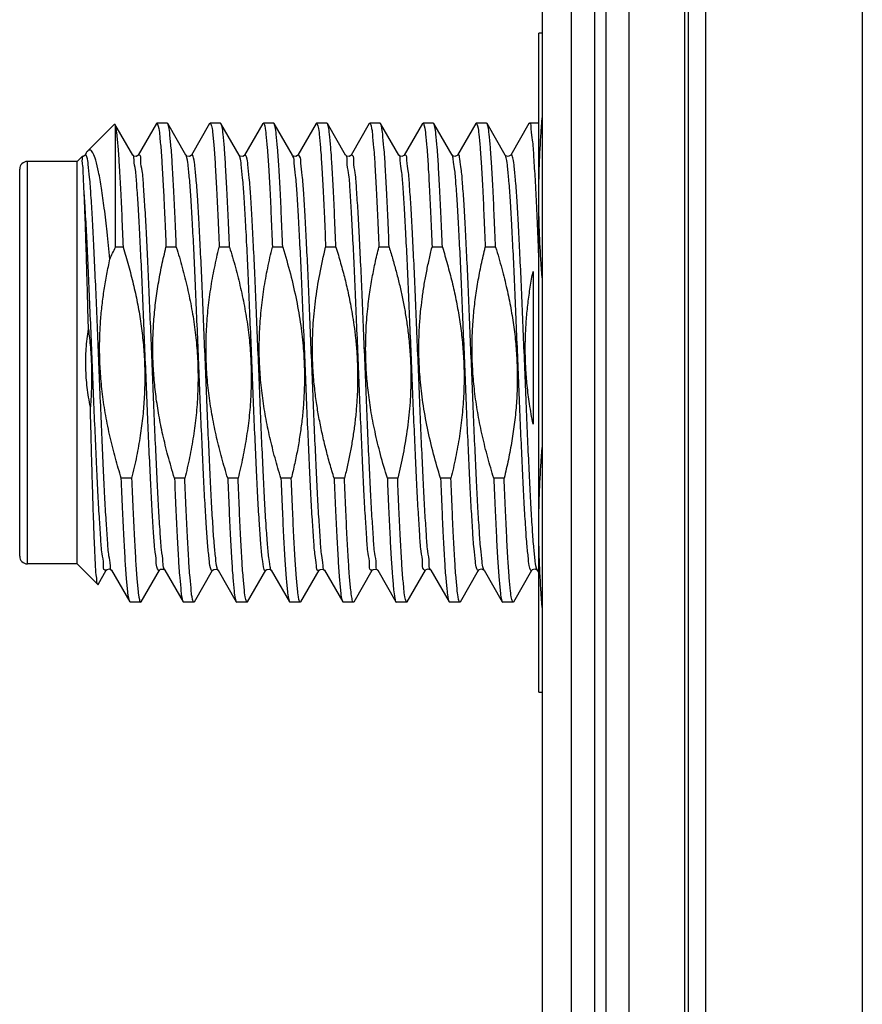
# Model space of a CAD drawing. Header units: inches. Extents: x 0.2 to 16.8, y 0.1 to 10.8.
# Tile 13 of 26: x 8.634 to 9.074, y 5.413 to 5.926. Entities that reach past the tile are written whole.
import ezdxf

# ---------------------------------------------------------------- set-up
doc = ezdxf.new("R2010")
doc.units = ezdxf.units.IN
doc.header["$LTSCALE"] = 0.935
doc.header["$MEASUREMENT"] = 0
doc.layers.get('0').update_dxf_attribs({"linetype": 'CONTINUOUS'})

msp = doc.modelspace()

# ---------------------------------------------------------------- linework, layer by layer
at = {"color": 7, "linetype": 'CONTINUOUS'}
for p, q in [((8.92215, 2.55065), (8.92215, 7.61565)), ((8.93415, 7.61565), (8.93415, 2.55065)), ((8.94015, 7.61565), (8.94015, 2.55065)), ((8.95215, 7.61565), (8.95215, 2.55065)), ((8.98135, 2.55065), (8.98135, 7.61565)), ((8.90715, 2.55665), (8.90715, 7.60165)), ((8.98315, 7.21565), (8.98315, 3.21565)), ((8.99211, 7.21565), (8.99211, 3.21565)), ((9.07402, 7.21565), (9.07402, 3.21565)), ((8.90515, 5.57534), (8.90515, 5.91934)), ((8.90715, 5.91934), (8.90515, 5.91934)), ((8.68369, 5.87187), (8.66967, 5.85785)), ((8.68386, 5.87181), (8.68415, 5.87062)), ((8.69319, 5.85568), (8.68386, 5.87181)), ((8.68415, 5.80763), (8.68415, 5.87062)), ((8.70554, 5.8721), (8.69603, 5.85568)), ((8.70554, 5.8721), (8.70581, 5.87234)), ((8.7112, 5.87234), (8.70581, 5.87234)), ((8.71147, 5.8721), (8.7112, 5.87234)), ((8.72097, 5.85568), (8.71147, 5.8721)), ((8.73331, 5.8721), (8.72381, 5.85568)), ((8.73331, 5.8721), (8.73358, 5.87234)), ((8.73897, 5.87234), (8.73358, 5.87234)), ((8.73924, 5.8721), (8.73897, 5.87234)), ((8.74875, 5.85568), (8.73924, 5.8721)), ((8.76109, 5.8721), (8.75159, 5.85568)), ((8.76109, 5.8721), (8.76136, 5.87234)), ((8.76675, 5.87234), (8.76136, 5.87234)), ((8.76702, 5.8721), (8.76675, 5.87234)), ((8.77652, 5.85568), (8.76702, 5.8721)), ((8.78887, 5.8721), (8.77937, 5.85568)), ((8.78887, 5.8721), (8.78914, 5.87234)), ((8.79453, 5.87234), (8.78914, 5.87234)), ((8.7948, 5.8721), (8.79453, 5.87234)), ((8.8043, 5.85568), (8.7948, 5.8721)), ((8.81664, 5.8721), (8.80714, 5.85568)), ((8.81664, 5.8721), (8.81692, 5.87234)), ((8.82231, 5.87234), (8.81692, 5.87234)), ((8.82258, 5.8721), (8.82231, 5.87234)), ((8.83208, 5.85568), (8.82258, 5.8721)), ((8.84442, 5.8721), (8.83492, 5.85568)), ((8.84442, 5.8721), (8.84469, 5.87234)), ((8.85008, 5.87234), (8.84469, 5.87234)), ((8.85035, 5.8721), (8.85008, 5.87234)), ((8.85985, 5.85568), (8.85035, 5.8721)), ((8.8722, 5.8721), (8.8627, 5.85568)), ((8.8722, 5.8721), (8.87247, 5.87234)), ((8.87786, 5.87234), (8.87247, 5.87234)), ((8.87813, 5.8721), (8.87786, 5.87234)), ((8.88763, 5.85568), (8.87813, 5.8721)), ((8.89998, 5.8721), (8.89047, 5.85568)), ((8.90025, 5.87234), (8.89998, 5.8721)), ((8.90515, 5.87234), (8.90025, 5.87234)), ((8.66677, 5.85495), (8.66415, 5.85234)), ((8.66894, 5.85686), (8.66826, 5.85568)), ((8.83228, 5.85544), (8.83208, 5.85569)), ((8.86005, 5.85544), (8.85985, 5.85569)), ((8.88783, 5.85544), (8.88763, 5.85569)), ((8.63415, 5.64634), (8.63415, 5.84834)), ((8.63815, 5.64234), (8.63815, 5.85234)), ((8.66415, 5.85234), (8.63815, 5.85234)), ((8.66415, 5.64234), (8.66415, 5.85234)), ((8.68814, 5.80763), (8.68415, 5.80763)), ((8.71592, 5.80763), (8.71053, 5.80763)), ((8.74369, 5.80763), (8.7383, 5.80763)), ((8.77147, 5.80763), (8.76608, 5.80763)), ((8.79925, 5.80763), (8.79386, 5.80763)), ((8.82702, 5.80763), (8.82163, 5.80763)), ((8.8548, 5.80763), (8.84941, 5.80763)), ((8.88258, 5.80763), (8.87719, 5.80763)), ((8.90215, 5.79499), (8.90215, 5.71528)), ((8.69259, 5.68705), (8.6872, 5.68705)), ((8.72037, 5.68705), (8.71498, 5.68705)), ((8.74814, 5.68705), (8.74275, 5.68705)), ((8.77592, 5.68705), (8.77053, 5.68705)), ((8.8037, 5.68705), (8.79831, 5.68705)), ((8.83147, 5.68705), (8.82608, 5.68705)), ((8.85925, 5.68705), (8.85386, 5.68705)), ((8.88703, 5.68705), (8.88164, 5.68705)), ((8.66415, 5.64234), (8.63815, 5.64234)), ((8.67488, 5.63161), (8.66415, 5.64234)), ((8.67507, 5.63168), (8.6793, 5.639)), ((8.68209, 5.63908), (8.68214, 5.639)), ((8.68215, 5.639), (8.69165, 5.62257)), ((8.69758, 5.62257), (8.70708, 5.639)), ((8.70989, 5.63905), (8.70992, 5.639)), ((8.70992, 5.639), (8.71943, 5.62257)), ((8.72536, 5.62257), (8.73486, 5.639)), ((8.73766, 5.63905), (8.7377, 5.639)), ((8.7377, 5.639), (8.7472, 5.62257)), ((8.75313, 5.62257), (8.76264, 5.639)), ((8.76544, 5.63905), (8.76548, 5.639)), ((8.76548, 5.639), (8.77498, 5.62257)), ((8.78091, 5.62257), (8.79041, 5.639)), ((8.79321, 5.63906), (8.79325, 5.639)), ((8.79325, 5.639), (8.80276, 5.62257)), ((8.80869, 5.62257), (8.81819, 5.639)), ((8.82099, 5.63905), (8.82103, 5.639)), ((8.82103, 5.639), (8.83053, 5.62257)), ((8.83646, 5.62257), (8.84597, 5.639)), ((8.84874, 5.63909), (8.84881, 5.639)), ((8.84881, 5.639), (8.85831, 5.62257)), ((8.86424, 5.62257), (8.87374, 5.639)), ((8.87652, 5.63909), (8.87658, 5.639)), ((8.87659, 5.639), (8.88609, 5.62257)), ((8.89202, 5.62257), (8.90152, 5.639)), ((8.90429, 5.63909), (8.90436, 5.639)), ((8.90436, 5.639), (8.90515, 5.63763)), ((8.67488, 5.63161), (8.67507, 5.63168)), ((8.69192, 5.62234), (8.69165, 5.62257)), ((8.69731, 5.62234), (8.69192, 5.62234)), ((8.69731, 5.62234), (8.69758, 5.62257)), ((8.71943, 5.62257), (8.7197, 5.62234)), ((8.72509, 5.62234), (8.7197, 5.62234)), ((8.72536, 5.62257), (8.72509, 5.62234)), ((8.7472, 5.62257), (8.74747, 5.62234)), ((8.75286, 5.62234), (8.74747, 5.62234)), ((8.75313, 5.62257), (8.75286, 5.62234)), ((8.77498, 5.62257), (8.77525, 5.62234)), ((8.78064, 5.62234), (8.77525, 5.62234)), ((8.78091, 5.62257), (8.78064, 5.62234)), ((8.80276, 5.62257), (8.80303, 5.62234)), ((8.80842, 5.62234), (8.80303, 5.62234)), ((8.80869, 5.62257), (8.80842, 5.62234)), ((8.83619, 5.62234), (8.8308, 5.62234)), ((8.83646, 5.62257), (8.83619, 5.62234)), ((8.85831, 5.62257), (8.85858, 5.62234)), ((8.86397, 5.62234), (8.85858, 5.62234)), ((8.86424, 5.62257), (8.86397, 5.62234)), ((8.88609, 5.62257), (8.88636, 5.62234)), ((8.89175, 5.62234), (8.88636, 5.62234)), ((8.89202, 5.62257), (8.89175, 5.62234)), ((8.90515, 5.57534), (8.90715, 5.57534))]:
    msp.add_line(p, q, dxfattribs=at)
for points in [[(8.66826, 5.85568), (8.66812, 5.8555), (8.66728, 5.85501), (8.66677, 5.85495)], [(8.69603, 5.85568), (8.69589, 5.85549), (8.69503, 5.855), (8.69376, 5.85517), (8.69323, 5.85562), (8.69319, 5.85568)], [(8.72381, 5.85568), (8.72366, 5.85549), (8.72276, 5.85499), (8.72149, 5.8552), (8.72101, 5.85562), (8.72097, 5.85568)], [(8.75159, 5.85568), (8.75145, 5.8555), (8.75061, 5.85501), (8.74933, 5.85516), (8.74879, 5.85562), (8.74875, 5.85568)], [(8.77936, 5.85568), (8.77923, 5.8555), (8.77839, 5.85501), (8.77711, 5.85516), (8.77657, 5.85562), (8.77653, 5.85568)], [(8.80714, 5.85568), (8.80701, 5.8555), (8.80617, 5.85501), (8.80489, 5.85516), (8.80434, 5.85562), (8.8043, 5.85568)], [(8.83358, 5.85495), (8.8324, 5.85533), (8.83228, 5.85544)], [(8.83492, 5.85568), (8.83467, 5.8554), (8.83358, 5.85495)], [(8.86136, 5.85495), (8.86018, 5.85533), (8.86005, 5.85544)], [(8.8627, 5.85568), (8.86245, 5.8554), (8.86136, 5.85495)], [(8.88913, 5.85495), (8.88796, 5.85533), (8.88783, 5.85544)], [(8.89047, 5.85568), (8.89023, 5.8554), (8.88913, 5.85495)], [(8.6793, 5.63899), (8.67934, 5.63905), (8.67982, 5.63948), (8.68105, 5.63969)], [(8.68105, 5.63969), (8.68197, 5.63921), (8.68209, 5.63908)], [(8.70708, 5.63899), (8.70712, 5.63906), (8.70767, 5.63952), (8.70896, 5.63966)], [(8.70896, 5.63966), (8.70979, 5.63917), (8.70989, 5.63905)], [(8.73485, 5.63899), (8.7349, 5.63906), (8.73544, 5.63951), (8.73673, 5.63967)], [(8.73673, 5.63967), (8.73756, 5.63917), (8.73766, 5.63905)], [(8.76263, 5.63899), (8.76268, 5.63906), (8.76322, 5.63951), (8.7645, 5.63967)], [(8.7645, 5.63967), (8.76534, 5.63917), (8.76544, 5.63905)], [(8.79041, 5.63899), (8.79045, 5.63905), (8.791, 5.63951), (8.79229, 5.63966)], [(8.79229, 5.63966), (8.79311, 5.63918), (8.79321, 5.63906)], [(8.81818, 5.63899), (8.81823, 5.63906), (8.81877, 5.63951), (8.82006, 5.63967)], [(8.82006, 5.63967), (8.82089, 5.63917), (8.82099, 5.63905)], [(8.84596, 5.63899), (8.84629, 5.63935), (8.84747, 5.63972)], [(8.84747, 5.63972), (8.84856, 5.63928), (8.84874, 5.63909)], [(8.87374, 5.63899), (8.87407, 5.63935), (8.87525, 5.63972)], [(8.87525, 5.63972), (8.87634, 5.63928), (8.87652, 5.63909)], [(8.90152, 5.63899), (8.90185, 5.63935), (8.90302, 5.63972)], [(8.90302, 5.63972), (8.90412, 5.63928), (8.90429, 5.63909)]]:
    msp.add_lwpolyline(points, dxfattribs=at)
for centre, start, end in [((8.63815, 5.84834), 90, 180), ((8.63815, 5.64634), 180, 270)]:
    msp.add_arc(centre, 0.004, start, end, dxfattribs=at)
for points, knots in [([(8.90515, 5.83334), (8.90515, 5.83905), (8.90536, 5.85046), (8.90613, 5.865), (8.90682, 5.87382), (8.90709, 5.87695)], [0, 0, 0, 0, 0.392457, 0.784218, 1, 1, 1, 1]), ([(8.68369, 5.87188), (8.68371, 5.8719), (8.68376, 5.87192), (8.68382, 5.87186), (8.68385, 5.8718)], [0, 0, 0, 0, 0.428167, 1, 1, 1, 1]), ([(8.68415, 5.87062), (8.68447, 5.86915), (8.68494, 5.86526), (8.68558, 5.85815), (8.68621, 5.84855), (8.68686, 5.83667), (8.68751, 5.82277), (8.68793, 5.81287), (8.68814, 5.80763)], [0, 0, 0, 0, 0.071716, 0.185546, 0.339101, 0.528985, 0.750946, 1, 1, 1, 1]), ([(8.70581, 5.87234), (8.70605, 5.87234), (8.70697, 5.86942), (8.70716, 5.86594), (8.708, 5.85839), (8.70856, 5.84894), (8.70918, 5.838), (8.70954, 5.83039), (8.70971, 5.82682)], [0, 0, 0, 0, 0.035584, 0.131614, 0.287025, 0.500524, 0.765279, 1, 1, 1, 1]), ([(8.71592, 5.80763), (8.7157, 5.81291), (8.71528, 5.8229), (8.71463, 5.83691), (8.71394, 5.84898), (8.71339, 5.85844), (8.71255, 5.86597), (8.71236, 5.86929), (8.71161, 5.87181), (8.71145, 5.87209)], [0, 0, 0, 0, 0.246241, 0.46491, 0.653825, 0.805541, 0.9156, 0.983499, 1, 1, 1, 1]), ([(8.73358, 5.87234), (8.73383, 5.87233), (8.73474, 5.86944), (8.73493, 5.86597), (8.73577, 5.85844), (8.73633, 5.84898), (8.73702, 5.83691), (8.73767, 5.8229), (8.73809, 5.81291), (8.7383, 5.80763)], [0, 0, 0, 0, 0.02493, 0.092247, 0.201363, 0.351779, 0.539074, 0.75587, 1, 1, 1, 1]), ([(8.74369, 5.80763), (8.74348, 5.81289), (8.74306, 5.82288), (8.74241, 5.83689), (8.74172, 5.84901), (8.74116, 5.85847), (8.74032, 5.86599), (8.74014, 5.8693), (8.73938, 5.87181), (8.73923, 5.87209)], [0, 0, 0, 0, 0.245115, 0.464901, 0.654354, 0.806116, 0.915948, 0.983584, 1, 1, 1, 1]), ([(8.76136, 5.87234), (8.76161, 5.87234), (8.76252, 5.86945), (8.76271, 5.86599), (8.76355, 5.85847), (8.76411, 5.84901), (8.7648, 5.83689), (8.76545, 5.82288), (8.76587, 5.81289), (8.76608, 5.80763)], [0, 0, 0, 0, 0.02486, 0.091915, 0.200805, 0.351264, 0.53909, 0.756989, 1, 1, 1, 1]), ([(8.77147, 5.80763), (8.77126, 5.81288), (8.77084, 5.82287), (8.77019, 5.8369), (8.7695, 5.84903), (8.76894, 5.85851), (8.76809, 5.86602), (8.76791, 5.86932), (8.76716, 5.87181), (8.767, 5.87209)], [0, 0, 0, 0, 0.244767, 0.465036, 0.654783, 0.806683, 0.916477, 0.983837, 1, 1, 1, 1]), ([(8.78914, 5.87234), (8.78938, 5.87233), (8.79029, 5.86947), (8.79048, 5.86602), (8.79132, 5.85851), (8.79188, 5.84903), (8.79258, 5.8369), (8.79322, 5.82287), (8.79365, 5.81288), (8.79386, 5.80763)], [0, 0, 0, 0, 0.024524, 0.091312, 0.200172, 0.350781, 0.538916, 0.757313, 1, 1, 1, 1]), ([(8.79925, 5.80763), (8.79903, 5.8129), (8.79861, 5.8229), (8.79796, 5.83695), (8.79727, 5.84908), (8.79671, 5.85855), (8.79587, 5.86605), (8.79569, 5.86935), (8.79493, 5.87181), (8.79478, 5.87209)], [0, 0, 0, 0, 0.24545, 0.465794, 0.655566, 0.807394, 0.917018, 0.984052, 1, 1, 1, 1]), ([(8.81692, 5.87234), (8.81716, 5.87233), (8.81807, 5.86949), (8.81825, 5.86605), (8.8191, 5.85855), (8.81966, 5.84908), (8.82035, 5.83695), (8.821, 5.8229), (8.82142, 5.8129), (8.82163, 5.80763)], [0, 0, 0, 0, 0.024263, 0.090731, 0.199429, 0.349974, 0.538142, 0.756624, 1, 1, 1, 1]), ([(8.82702, 5.80763), (8.82681, 5.81291), (8.82639, 5.82292), (8.82574, 5.83697), (8.82504, 5.84911), (8.82449, 5.85857), (8.82364, 5.86607), (8.82346, 5.86935), (8.82271, 5.87182), (8.82256, 5.87209)], [0, 0, 0, 0, 0.24583, 0.466168, 0.655929, 0.807709, 0.917247, 0.984107, 1, 1, 1, 1]), ([(8.84469, 5.87234), (8.84493, 5.87234), (8.84584, 5.8695), (8.84603, 5.86607), (8.84687, 5.85857), (8.84743, 5.84911), (8.84813, 5.83697), (8.84878, 5.82292), (8.8492, 5.81291), (8.84941, 5.80763)], [0, 0, 0, 0, 0.024239, 0.090531, 0.199141, 0.349634, 0.537785, 0.756255, 1, 1, 1, 1]), ([(8.8548, 5.80763), (8.85459, 5.81291), (8.85417, 5.82293), (8.85352, 5.83699), (8.85282, 5.84911), (8.85226, 5.85858), (8.85142, 5.86607), (8.85124, 5.86935), (8.85049, 5.87182), (8.85034, 5.8721)], [0, 0, 0, 0, 0.246098, 0.466356, 0.656067, 0.807802, 0.917292, 0.984037, 1, 1, 1, 1]), ([(8.87247, 5.87234), (8.87271, 5.87234), (8.87361, 5.8695), (8.87381, 5.86607), (8.87465, 5.85858), (8.87521, 5.84911), (8.8759, 5.83699), (8.87655, 5.82293), (8.87698, 5.81291), (8.87719, 5.80763)], [0, 0, 0, 0, 0.024394, 0.090568, 0.19912, 0.349554, 0.53764, 0.756011, 1, 1, 1, 1]), ([(8.88258, 5.80763), (8.88236, 5.81291), (8.88194, 5.82293), (8.88129, 5.83698), (8.8806, 5.84911), (8.88004, 5.85857), (8.8792, 5.86606), (8.87901, 5.86934), (8.87827, 5.87181), (8.87811, 5.8721)], [0, 0, 0, 0, 0.246233, 0.466321, 0.65593, 0.807619, 0.917113, 0.983851, 1, 1, 1, 1]), ([(8.90516, 5.80274), (8.90503, 5.80609), (8.90468, 5.81484), (8.90408, 5.82825), (8.90342, 5.84233), (8.90265, 5.85354), (8.90221, 5.8631), (8.90111, 5.86738), (8.9012, 5.87239), (8.90041, 5.87211), (8.90036, 5.87209)], [0, 0, 0, 0, 0.144263, 0.376299, 0.578289, 0.745062, 0.872375, 0.957076, 0.997486, 1, 1, 1, 1]), ([(8.6697, 5.85782), (8.66955, 5.85769), (8.66925, 5.85738), (8.66901, 5.85706), (8.6689, 5.85688)], [0, 0, 0, 0, 0.46158, 1, 1, 1, 1]), ([(8.68129, 5.80145), (8.68083, 5.80616), (8.6799, 5.81501), (8.67845, 5.82736), (8.67697, 5.83783), (8.67558, 5.84615), (8.67404, 5.85247), (8.67292, 5.85615), (8.6711, 5.85873), (8.67005, 5.85812), (8.6697, 5.85782)], [0, 0, 0, 0, 0.23782, 0.447575, 0.625507, 0.768643, 0.874962, 0.943866, 0.978916, 1, 1, 1, 1]), ([(8.66777, 5.83686), (8.66764, 5.83945), (8.66734, 5.84365), (8.66734, 5.85017), (8.66662, 5.85207), (8.66704, 5.85523), (8.66677, 5.85495)], [0, 0, 0, 0, 0.429161, 0.743008, 0.935793, 1, 1, 1, 1]), ([(8.68208, 5.63889), (8.68158, 5.639), (8.6815, 5.64312), (8.68051, 5.64698), (8.68, 5.6555), (8.67924, 5.66555), (8.67856, 5.67813), (8.67784, 5.69243), (8.67713, 5.70824), (8.67642, 5.72507), (8.67571, 5.7425), (8.675, 5.76006), (8.67428, 5.77728), (8.67357, 5.7937), (8.67286, 5.80889), (8.67217, 5.82242), (8.67141, 5.83403), (8.67087, 5.84312), (8.66986, 5.85016), (8.66984, 5.85357), (8.66861, 5.85616), (8.66831, 5.85585), (8.66822, 5.8557)], [0, 0, 0, 0, 0.01072, 0.034992, 0.071495, 0.119301, 0.177155, 0.243527, 0.316655, 0.394596, 0.475278, 0.556556, 0.636268, 0.712293, 0.782613, 0.845358, 0.898865, 0.941723, 0.972815, 0.991391, 0.997518, 1, 1, 1, 1]), ([(8.70717, 5.63893), (8.70709, 5.63881), (8.70681, 5.63862), (8.70545, 5.64076), (8.70557, 5.64431), (8.70448, 5.65105), (8.70397, 5.66011), (8.7032, 5.67161), (8.70252, 5.6851), (8.7018, 5.70027), (8.70108, 5.7167), (8.70037, 5.73395), (8.69965, 5.75156), (8.69894, 5.76906), (8.69822, 5.78597), (8.69751, 5.80186), (8.6968, 5.81625), (8.69612, 5.82891), (8.69534, 5.83903), (8.69484, 5.84761), (8.69383, 5.85154), (8.69378, 5.85578), (8.69319, 5.85578)], [0, 0, 0, 0, 0.002574, 0.008002, 0.025829, 0.056277, 0.098615, 0.151733, 0.214223, 0.284417, 0.360439, 0.440254, 0.521728, 0.602678, 0.680939, 0.754416, 0.821144, 0.879341, 0.927457, 0.96422, 0.988689, 1, 1, 1, 1]), ([(8.70966, 5.63963), (8.70892, 5.64095), (8.70909, 5.64417), (8.70796, 5.65073), (8.70747, 5.65968), (8.70669, 5.67104), (8.70602, 5.6844), (8.7053, 5.69945), (8.70459, 5.71577), (8.70388, 5.73293), (8.70316, 5.75048), (8.70245, 5.76794), (8.70174, 5.78485), (8.70103, 5.80077), (8.70031, 5.81524), (8.69964, 5.828), (8.69883, 5.83832), (8.69844, 5.84698), (8.69718, 5.85133), (8.6975, 5.85591), (8.69628, 5.85564), (8.69609, 5.85556)], [0, 0, 0, 0, 0.017425, 0.04747, 0.089425, 0.142199, 0.204402, 0.274384, 0.350287, 0.430094, 0.511682, 0.592883, 0.671535, 0.745549, 0.812957, 0.871971, 0.921028, 0.958838, 0.984436, 0.997295, 1, 1, 1, 1]), ([(8.73482, 5.63901), (8.73473, 5.63884), (8.73435, 5.63842), (8.73332, 5.64172), (8.73306, 5.64526), (8.73218, 5.6529), (8.73157, 5.6624), (8.73083, 5.67448), (8.73013, 5.68842), (8.72941, 5.70399), (8.72869, 5.72073), (8.72797, 5.73818), (8.72726, 5.75588), (8.72654, 5.77335), (8.72582, 5.79012), (8.7251, 5.80574), (8.7244, 5.81974), (8.72367, 5.8319), (8.72304, 5.84147), (8.7222, 5.84924), (8.72188, 5.85263), (8.72116, 5.85537), (8.72099, 5.85569)], [0, 0, 0, 0, 0.002736, 0.010535, 0.031143, 0.064385, 0.109427, 0.165075, 0.229834, 0.301962, 0.379512, 0.460392, 0.542418, 0.623375, 0.701077, 0.773426, 0.838472, 0.894462, 0.939893, 0.973561, 0.994617, 1, 1, 1, 1]), ([(8.73727, 5.64026), (8.73675, 5.64217), (8.73652, 5.64526), (8.73565, 5.6529), (8.73503, 5.6624), (8.73429, 5.67448), (8.73359, 5.68842), (8.73287, 5.70399), (8.73216, 5.72073), (8.73144, 5.73818), (8.73072, 5.75588), (8.73, 5.77335), (8.72929, 5.79012), (8.72857, 5.80574), (8.72786, 5.81974), (8.72713, 5.8319), (8.7265, 5.84147), (8.72566, 5.84924), (8.72533, 5.85279), (8.72438, 5.85628), (8.72396, 5.85582), (8.72386, 5.85565)], [0, 0, 0, 0, 0.020711, 0.054119, 0.099386, 0.155311, 0.220393, 0.292881, 0.370819, 0.452102, 0.534538, 0.615899, 0.693988, 0.766699, 0.832069, 0.888338, 0.933997, 0.967833, 0.988993, 0.997257, 1, 1, 1, 1]), ([(8.76253, 5.63907), (8.76241, 5.63891), (8.76184, 5.63837), (8.7612, 5.64249), (8.76061, 5.64613), (8.7599, 5.65434), (8.75921, 5.66417), (8.7585, 5.67661), (8.75779, 5.69083), (8.75707, 5.70662), (8.75635, 5.7235), (8.75564, 5.74103), (8.75492, 5.75872), (8.7542, 5.77611), (8.75348, 5.79272), (8.75276, 5.80811), (8.75207, 5.82183), (8.75131, 5.83361), (8.75076, 5.84287), (8.74975, 5.85), (8.74973, 5.85338), (8.74882, 5.85541), (8.74867, 5.85563)], [0, 0, 0, 0, 0.002514, 0.012311, 0.034996, 0.070212, 0.11706, 0.174295, 0.240379, 0.313532, 0.391781, 0.473013, 0.555035, 0.635633, 0.712629, 0.783947, 0.847662, 0.90206, 0.945681, 0.977374, 0.996356, 1, 1, 1, 1]), ([(8.76534, 5.639), (8.76515, 5.63936), (8.76464, 5.64265), (8.76407, 5.64613), (8.76337, 5.65434), (8.76267, 5.66417), (8.76196, 5.67661), (8.76125, 5.69083), (8.76053, 5.70662), (8.75982, 5.7235), (8.7591, 5.74103), (8.75838, 5.75872), (8.75766, 5.77611), (8.75695, 5.79272), (8.75623, 5.80811), (8.75553, 5.82183), (8.75477, 5.83361), (8.75422, 5.84287), (8.75321, 5.85), (8.75319, 5.85355), (8.75193, 5.85615), (8.75163, 5.85587), (8.75154, 5.85571)], [0, 0, 0, 0, 0.006758, 0.029444, 0.064663, 0.111514, 0.168752, 0.23484, 0.307998, 0.386252, 0.467489, 0.549516, 0.630119, 0.70712, 0.778442, 0.842162, 0.896563, 0.940187, 0.971882, 0.990865, 0.997172, 1, 1, 1, 1]), ([(8.79031, 5.63912), (8.79015, 5.63901), (8.7892, 5.63851), (8.78916, 5.64317), (8.78813, 5.64715), (8.78763, 5.6558), (8.78685, 5.66602), (8.78617, 5.67878), (8.78545, 5.69328), (8.78473, 5.70927), (8.78402, 5.72629), (8.7833, 5.74387), (8.78258, 5.76155), (8.78186, 5.77885), (8.78115, 5.79529), (8.78042, 5.81044), (8.77974, 5.82388), (8.77894, 5.83525), (8.7785, 5.84425), (8.77728, 5.85062), (8.77757, 5.85414), (8.77653, 5.85545), (8.77641, 5.85557)], [0, 0, 0, 0, 0.002467, 0.014318, 0.039074, 0.076249, 0.124883, 0.183678, 0.251056, 0.325199, 0.404108, 0.485653, 0.567632, 0.647831, 0.724084, 0.794335, 0.856688, 0.909466, 0.951256, 0.980957, 0.997863, 1, 1, 1, 1]), ([(8.79322, 5.6389), (8.79266, 5.63894), (8.79261, 5.6432), (8.79159, 5.64715), (8.79109, 5.6558), (8.79032, 5.66602), (8.78963, 5.67878), (8.78891, 5.69328), (8.7882, 5.70927), (8.78748, 5.72629), (8.78676, 5.74387), (8.78604, 5.76155), (8.78532, 5.77885), (8.78461, 5.79529), (8.78389, 5.81044), (8.78321, 5.82388), (8.78241, 5.83525), (8.78196, 5.84425), (8.78074, 5.85062), (8.78105, 5.85431), (8.7796, 5.85591), (8.77934, 5.85585), (8.77928, 5.85581)], [0, 0, 0, 0, 0.011243, 0.035972, 0.073107, 0.121687, 0.180419, 0.247722, 0.321785, 0.400608, 0.482064, 0.563954, 0.644065, 0.720235, 0.790409, 0.852694, 0.905415, 0.947159, 0.976828, 0.993715, 0.998325, 1, 1, 1, 1]), ([(8.81817, 5.63907), (8.81796, 5.63903), (8.81655, 5.63909), (8.81708, 5.64356), (8.81568, 5.64843), (8.81534, 5.65726), (8.8145, 5.66794), (8.81384, 5.68099), (8.81311, 5.69576), (8.8124, 5.71195), (8.81168, 5.72909), (8.81096, 5.74673), (8.81024, 5.76438), (8.80952, 5.78156), (8.80881, 5.79783), (8.80808, 5.81272), (8.80742, 5.82588), (8.80658, 5.83679), (8.80624, 5.84565), (8.80482, 5.85101), (8.80536, 5.85496), (8.8043, 5.85553), (8.80424, 5.85555)], [0, 0, 0, 0, 0.003003, 0.016932, 0.043743, 0.082849, 0.133229, 0.193538, 0.262154, 0.337227, 0.416732, 0.498522, 0.580388, 0.660121, 0.735568, 0.804692, 0.86563, 0.916743, 0.956666, 0.984352, 0.999176, 1, 1, 1, 1]), ([(8.82102, 5.63909), (8.82101, 5.63909), (8.82005, 5.63938), (8.82054, 5.64356), (8.81914, 5.64843), (8.8188, 5.65726), (8.81796, 5.66794), (8.8173, 5.68099), (8.81657, 5.69576), (8.81586, 5.71195), (8.81514, 5.72909), (8.81442, 5.74673), (8.8137, 5.76438), (8.81299, 5.78156), (8.81227, 5.79783), (8.81154, 5.81272), (8.81088, 5.82588), (8.81004, 5.83679), (8.8097, 5.84565), (8.80829, 5.85101), (8.80886, 5.8552), (8.80736, 5.8557), (8.80714, 5.85568)], [0, 0, 0, 0, 0.00024, 0.014171, 0.040984, 0.080093, 0.130478, 0.190792, 0.259413, 0.334493, 0.414004, 0.495801, 0.577675, 0.657414, 0.732867, 0.801997, 0.86294, 0.914058, 0.953983, 0.981672, 0.996498, 1, 1, 1, 1]), ([(8.84596, 5.63888), (8.84594, 5.63888), (8.84571, 5.6389), (8.84425, 5.64), (8.8447, 5.64385), (8.84338, 5.64983), (8.84299, 5.65875), (8.84217, 5.66993), (8.8415, 5.68325), (8.84077, 5.69829), (8.84006, 5.71466), (8.83934, 5.73191), (8.83862, 5.74958), (8.8379, 5.76719), (8.83718, 5.78425), (8.83647, 5.80034), (8.83574, 5.81495), (8.83507, 5.82784), (8.83426, 5.83825), (8.83385, 5.84701), (8.83264, 5.85124), (8.83284, 5.85545), (8.83225, 5.85567)], [0, 0, 0, 0, 0.000419, 0.004451, 0.020475, 0.049336, 0.09036, 0.142469, 0.204269, 0.274098, 0.350072, 0.430142, 0.512145, 0.593868, 0.673103, 0.747712, 0.815682, 0.87518, 0.924608, 0.962646, 0.988308, 1, 1, 1, 1]), ([(8.84863, 5.63938), (8.84775, 5.64032), (8.84817, 5.64385), (8.84685, 5.64983), (8.84645, 5.65875), (8.84563, 5.66993), (8.84496, 5.68325), (8.84423, 5.69829), (8.84352, 5.71466), (8.8428, 5.73191), (8.84208, 5.74958), (8.84137, 5.76719), (8.84065, 5.78425), (8.83994, 5.80034), (8.83921, 5.81495), (8.83854, 5.82784), (8.83773, 5.83825), (8.83731, 5.84701), (8.83609, 5.8513), (8.83634, 5.85599), (8.83517, 5.85564), (8.83499, 5.85555)], [0, 0, 0, 0, 0.016036, 0.044919, 0.085974, 0.138122, 0.199969, 0.269851, 0.345882, 0.426012, 0.508078, 0.589862, 0.669158, 0.743823, 0.811844, 0.871388, 0.920853, 0.95892, 0.9846, 0.997362, 1, 1, 1, 1]), ([(8.87383, 5.63893), (8.87375, 5.63881), (8.87347, 5.63861), (8.87211, 5.64081), (8.87222, 5.64439), (8.87113, 5.65121), (8.87062, 5.66035), (8.86984, 5.67196), (8.86915, 5.68556), (8.86843, 5.70085), (8.86772, 5.71739), (8.867, 5.73474), (8.86628, 5.75243), (8.86556, 5.76998), (8.86485, 5.78692), (8.86413, 5.8028), (8.86341, 5.81714), (8.86271, 5.82972), (8.86199, 5.83971), (8.86137, 5.84813), (8.86064, 5.85166), (8.86031, 5.85505), (8.86015, 5.85548)], [0, 0, 0, 0, 0.00264, 0.008187, 0.026301, 0.05718, 0.100074, 0.153849, 0.217066, 0.288023, 0.364806, 0.445343, 0.52746, 0.608938, 0.687579, 0.761259, 0.82799, 0.885975, 0.933656, 0.969763, 0.993369, 1, 1, 1, 1]), ([(8.87629, 5.63973), (8.87558, 5.64117), (8.87569, 5.64439), (8.87459, 5.65121), (8.87408, 5.66035), (8.87331, 5.67196), (8.87262, 5.68556), (8.8719, 5.70085), (8.87118, 5.71739), (8.87046, 5.73474), (8.86975, 5.75243), (8.86903, 5.76998), (8.86831, 5.78692), (8.8676, 5.8028), (8.86688, 5.81714), (8.86618, 5.82972), (8.86545, 5.83971), (8.86483, 5.84813), (8.86406, 5.85188), (8.86365, 5.85629), (8.86294, 5.85572), (8.86281, 5.85558)], [0, 0, 0, 0, 0.018144, 0.049074, 0.092038, 0.145902, 0.209223, 0.280297, 0.357206, 0.437876, 0.520127, 0.60174, 0.68051, 0.754311, 0.821152, 0.879232, 0.926992, 0.963158, 0.986803, 0.99751, 1, 1, 1, 1]), ([(8.90151, 5.639), (8.90141, 5.63883), (8.90106, 5.63845), (8.89996, 5.64156), (8.89977, 5.6451), (8.89886, 5.6526), (8.89826, 5.66203), (8.89751, 5.67403), (8.89681, 5.68791), (8.89609, 5.70344), (8.89538, 5.72013), (8.89466, 5.73757), (8.89394, 5.75527), (8.89322, 5.77276), (8.89251, 5.78956), (8.89179, 5.80522), (8.89108, 5.81929), (8.89036, 5.83152), (8.88971, 5.84116), (8.88891, 5.84906), (8.88854, 5.85239), (8.88792, 5.85509), (8.88779, 5.85543)], [0, 0, 0, 0, 0.002791, 0.010183, 0.030374, 0.063236, 0.107948, 0.163326, 0.227884, 0.299885, 0.377385, 0.458293, 0.540424, 0.621562, 0.699514, 0.772177, 0.837591, 0.893994, 0.939872, 0.974006, 0.995534, 1, 1, 1, 1]), ([(8.90395, 5.64016), (8.9034, 5.64199), (8.90323, 5.6451), (8.90232, 5.6526), (8.90172, 5.66203), (8.90098, 5.67403), (8.90028, 5.68791), (8.89956, 5.70344), (8.89884, 5.72013), (8.89813, 5.73757), (8.89741, 5.75527), (8.89669, 5.77276), (8.89597, 5.78956), (8.89525, 5.80522), (8.89455, 5.81929), (8.89382, 5.83152), (8.89317, 5.84116), (8.89237, 5.84906), (8.89198, 5.85262), (8.8911, 5.85629), (8.89065, 5.85581), (8.89054, 5.85564)], [0, 0, 0, 0, 0.020257, 0.053228, 0.098089, 0.153651, 0.218424, 0.290663, 0.36842, 0.449597, 0.532001, 0.613407, 0.691618, 0.764523, 0.830154, 0.886744, 0.932774, 0.967022, 0.988621, 0.997308, 1, 1, 1, 1]), ([(8.67004, 5.7648), (8.66991, 5.76963), (8.66967, 5.77905), (8.66929, 5.79277), (8.66892, 5.80559), (8.66854, 5.81728), (8.66817, 5.82757), (8.6679, 5.83394), (8.66777, 5.83686)], [0, 0, 0, 0, 0.20105, 0.392079, 0.571169, 0.734782, 0.878457, 1, 1, 1, 1]), ([(8.90709, 5.78973), (8.90682, 5.79286), (8.90613, 5.80168), (8.90536, 5.81621), (8.90515, 5.82763), (8.90515, 5.83334)], [0, 0, 0, 0, 0.215911, 0.607614, 1, 1, 1, 1]), ([(8.70971, 5.82682), (8.70976, 5.82572), (8.71004, 5.81932), (8.71031, 5.81292), (8.71053, 5.80763)], [0, 0, 0, 0, 0.172324, 1, 1, 1, 1]), ([(8.67928, 5.63908), (8.67907, 5.63903), (8.6777, 5.63902), (8.67819, 5.64349), (8.67682, 5.64823), (8.67647, 5.65698), (8.67564, 5.66754), (8.67498, 5.68047), (8.67425, 5.69511), (8.67354, 5.71118), (8.67283, 5.72821), (8.67211, 5.74575), (8.6714, 5.76334), (8.67068, 5.7805), (8.66997, 5.79677), (8.66926, 5.81171), (8.66875, 5.82118), (8.66849, 5.82562)], [0, 0, 0, 0, 0.003399, 0.019238, 0.049908, 0.094751, 0.152608, 0.221948, 0.300923, 0.387422, 0.479133, 0.5736, 0.668296, 0.760686, 0.848297, 0.928785, 1, 1, 1, 1]), ([(8.68129, 5.80145), (8.68175, 5.80248), (8.68269, 5.80455), (8.68366, 5.8066), (8.68415, 5.80763)], [0, 0, 0, 0, 0.495452, 1, 1, 1, 1]), ([(8.68814, 5.80763), (8.68912, 5.80445), (8.691, 5.79807), (8.69349, 5.78843), (8.69561, 5.77872), (8.69731, 5.76895), (8.69856, 5.75912), (8.69931, 5.74925), (8.69955, 5.73935), (8.69928, 5.72943), (8.69848, 5.7194), (8.69714, 5.70909), (8.6952, 5.69825), (8.69353, 5.69087), (8.69259, 5.68705)], [0, 0, 0, 0, 0.08161, 0.162974, 0.244153, 0.325137, 0.406038, 0.486924, 0.567866, 0.648654, 0.730153, 0.814417, 0.903581, 1, 1, 1, 1]), ([(8.71498, 5.68705), (8.71377, 5.69096), (8.71159, 5.69848), (8.70888, 5.70944), (8.70679, 5.71974), (8.70525, 5.72967), (8.7042, 5.73948), (8.70365, 5.74928), (8.70361, 5.7591), (8.70408, 5.7689), (8.70503, 5.77867), (8.70644, 5.78838), (8.70827, 5.79804), (8.70974, 5.80444), (8.71053, 5.80763)], [0, 0, 0, 0, 0.100441, 0.191755, 0.276776, 0.358077, 0.438182, 0.518413, 0.59864, 0.678849, 0.758971, 0.839133, 0.91942, 1, 1, 1, 1]), ([(8.71592, 5.80763), (8.71701, 5.80411), (8.71907, 5.79703), (8.72177, 5.78632), (8.72401, 5.77549), (8.72573, 5.76454), (8.72685, 5.75348), (8.72734, 5.74234), (8.72716, 5.73117), (8.72634, 5.72002), (8.7249, 5.70893), (8.72291, 5.69793), (8.72126, 5.69067), (8.72037, 5.68705)], [0, 0, 0, 0, 0.090367, 0.180626, 0.270955, 0.36143, 0.452218, 0.543289, 0.634646, 0.726, 0.817353, 0.908662, 1, 1, 1, 1]), ([(8.74275, 5.68705), (8.74166, 5.69057), (8.7396, 5.69764), (8.7369, 5.70836), (8.73466, 5.71919), (8.73294, 5.73014), (8.73182, 5.74119), (8.73133, 5.75233), (8.73151, 5.7635), (8.73233, 5.77466), (8.73377, 5.78574), (8.73576, 5.79674), (8.73741, 5.80401), (8.7383, 5.80763)], [0, 0, 0, 0, 0.090364, 0.180621, 0.270949, 0.361426, 0.452217, 0.54329, 0.634648, 0.726002, 0.817356, 0.908664, 1, 1, 1, 1]), ([(8.74369, 5.80763), (8.74478, 5.80411), (8.74685, 5.79703), (8.74955, 5.78632), (8.75179, 5.77549), (8.7535, 5.76454), (8.75463, 5.75348), (8.75511, 5.74234), (8.75494, 5.73117), (8.75411, 5.72002), (8.75268, 5.70893), (8.75069, 5.69793), (8.74904, 5.69067), (8.74814, 5.68705)], [0, 0, 0, 0, 0.090367, 0.180626, 0.270955, 0.36143, 0.452218, 0.543289, 0.634646, 0.726, 0.817353, 0.908662, 1, 1, 1, 1]), ([(8.77053, 5.68705), (8.76944, 5.69057), (8.76738, 5.69764), (8.76467, 5.70836), (8.76243, 5.71919), (8.76072, 5.73014), (8.7596, 5.74119), (8.75911, 5.75233), (8.75929, 5.7635), (8.76011, 5.77466), (8.76155, 5.78574), (8.76354, 5.79674), (8.76519, 5.80401), (8.76608, 5.80763)], [0, 0, 0, 0, 0.090364, 0.180621, 0.270949, 0.361426, 0.452217, 0.54329, 0.634648, 0.726002, 0.817356, 0.908664, 1, 1, 1, 1]), ([(8.77147, 5.80763), (8.7729, 5.803), (8.77553, 5.79382), (8.7787, 5.7802), (8.78095, 5.7672), (8.78228, 5.75517), (8.78283, 5.74439), (8.78281, 5.73484), (8.78238, 5.72627), (8.78165, 5.71824), (8.78063, 5.7104), (8.77933, 5.70257), (8.77776, 5.69477), (8.77655, 5.68961), (8.77592, 5.68705)], [0, 0, 0, 0, 0.118711, 0.23406, 0.342667, 0.44218, 0.530496, 0.607336, 0.676128, 0.740764, 0.805008, 0.870036, 0.935282, 1, 1, 1, 1]), ([(8.79831, 5.68705), (8.79753, 5.68957), (8.79602, 5.69465), (8.79395, 5.70233), (8.79211, 5.71004), (8.79052, 5.71778), (8.78916, 5.72573), (8.78804, 5.73424), (8.78722, 5.74375), (8.78686, 5.75456), (8.7872, 5.76666), (8.78843, 5.77981), (8.79064, 5.79361), (8.7927, 5.80293), (8.79386, 5.80763)], [0, 0, 0, 0, 0.064699, 0.129914, 0.194894, 0.259096, 0.323724, 0.392541, 0.469434, 0.557842, 0.657435, 0.766073, 0.881414, 1, 1, 1, 1]), ([(8.79925, 5.80763), (8.79967, 5.80625), (8.80051, 5.80349), (8.80171, 5.79934), (8.80284, 5.79518), (8.8039, 5.79105), (8.80491, 5.78688), (8.80588, 5.78253), (8.80683, 5.77783), (8.80779, 5.77257), (8.80871, 5.7666), (8.80955, 5.75987), (8.81019, 5.7525), (8.81056, 5.74475), (8.81061, 5.73693), (8.81034, 5.72921), (8.80977, 5.72171), (8.80896, 5.71445), (8.80793, 5.70742), (8.80672, 5.70058), (8.80531, 5.6938), (8.80426, 5.68931), (8.8037, 5.68705)], [0, 0, 0, 0, 0.035235, 0.070759, 0.106055, 0.140776, 0.175346, 0.211239, 0.249984, 0.293105, 0.342112, 0.398049, 0.459411, 0.523594, 0.58807, 0.651226, 0.712794, 0.772549, 0.830338, 0.886828, 0.943011, 1, 1, 1, 1]), ([(8.82608, 5.68705), (8.82481, 5.69116), (8.82248, 5.69922), (8.8196, 5.71109), (8.81744, 5.7223), (8.81598, 5.73267), (8.81513, 5.74207), (8.81475, 5.75048), (8.81474, 5.758), (8.81497, 5.7648), (8.8154, 5.771), (8.81595, 5.77663), (8.81659, 5.78172), (8.81727, 5.78635), (8.81801, 5.7907), (8.8188, 5.79494), (8.81967, 5.79918), (8.82061, 5.80341), (8.82129, 5.80623), (8.82163, 5.80763)], [0, 0, 0, 0, 0.105527, 0.205702, 0.299377, 0.385337, 0.462392, 0.53067, 0.591615, 0.646773, 0.697507, 0.743881, 0.785498, 0.82316, 0.858597, 0.893645, 0.929036, 0.964608, 1, 1, 1, 1]), ([(8.82702, 5.80763), (8.82771, 5.80542), (8.82903, 5.801), (8.83086, 5.79431), (8.83254, 5.78759), (8.83403, 5.78082), (8.83536, 5.77387), (8.83652, 5.76648), (8.8375, 5.75831), (8.83821, 5.74905), (8.83846, 5.73838), (8.83802, 5.72628), (8.83668, 5.71319), (8.83446, 5.69996), (8.83252, 5.69126), (8.83147, 5.68705)], [0, 0, 0, 0, 0.056543, 0.113328, 0.169986, 0.226297, 0.283258, 0.343509, 0.409764, 0.484804, 0.571267, 0.671333, 0.781412, 0.893687, 1, 1, 1, 1]), ([(8.85386, 5.68705), (8.85257, 5.69123), (8.85007, 5.69988), (8.84693, 5.71304), (8.84458, 5.72607), (8.84317, 5.73813), (8.84255, 5.74879), (8.84249, 5.75806), (8.84282, 5.76625), (8.8434, 5.77367), (8.84421, 5.78066), (8.84521, 5.78746), (8.84642, 5.79422), (8.84781, 5.80095), (8.84886, 5.80541), (8.84941, 5.80763)], [0, 0, 0, 0, 0.107396, 0.220662, 0.331442, 0.431804, 0.518243, 0.593085, 0.659095, 0.719053, 0.775643, 0.831494, 0.887651, 0.943935, 1, 1, 1, 1]), ([(8.8548, 5.80763), (8.85573, 5.80463), (8.85751, 5.7986), (8.85989, 5.78948), (8.86195, 5.78028), (8.86364, 5.771), (8.86495, 5.76156), (8.86583, 5.75182), (8.86622, 5.74165), (8.86603, 5.73104), (8.86523, 5.72011), (8.8638, 5.70902), (8.8618, 5.69797), (8.86015, 5.69066), (8.85925, 5.68705)], [0, 0, 0, 0, 0.076972, 0.154048, 0.231114, 0.308036, 0.385324, 0.464703, 0.54783, 0.634693, 0.724605, 0.816447, 0.908731, 1, 1, 1, 1]), ([(8.88164, 5.68705), (8.88053, 5.69064), (8.87841, 5.69791), (8.87565, 5.70891), (8.8734, 5.71997), (8.87174, 5.73088), (8.8707, 5.7415), (8.87025, 5.75169), (8.87034, 5.76145), (8.8709, 5.77091), (8.87189, 5.78021), (8.87329, 5.78942), (8.87505, 5.79856), (8.87644, 5.80461), (8.87719, 5.80763)], [0, 0, 0, 0, 0.092246, 0.185467, 0.278145, 0.368749, 0.456113, 0.539444, 0.618694, 0.695519, 0.771675, 0.84779, 0.923883, 1, 1, 1, 1]), ([(8.88258, 5.80763), (8.88373, 5.80391), (8.88583, 5.79669), (8.88849, 5.78605), (8.89059, 5.77585), (8.89219, 5.76588), (8.89329, 5.75598), (8.89389, 5.74607), (8.89396, 5.73614), (8.89351, 5.72623), (8.89257, 5.71635), (8.89115, 5.70652), (8.88931, 5.69675), (8.88783, 5.69028), (8.88703, 5.68705)], [0, 0, 0, 0, 0.095402, 0.184308, 0.268783, 0.350681, 0.4318, 0.512912, 0.59402, 0.675142, 0.756177, 0.837257, 0.918472, 1, 1, 1, 1]), ([(8.6872, 5.68705), (8.68613, 5.6905), (8.68405, 5.69762), (8.6813, 5.70853), (8.679, 5.71971), (8.67731, 5.73077), (8.67627, 5.74139), (8.67583, 5.75134), (8.67589, 5.76057), (8.67634, 5.76919), (8.67713, 5.77742), (8.67822, 5.78549), (8.6796, 5.7935), (8.6807, 5.79881), (8.68129, 5.80145)], [0, 0, 0, 0, 0.093492, 0.191626, 0.290993, 0.388464, 0.48092, 0.566838, 0.645964, 0.719415, 0.789889, 0.859835, 0.929919, 1, 1, 1, 1]), ([(8.90215, 5.71528), (8.90146, 5.71878), (8.90027, 5.7255), (8.89903, 5.73528), (8.89831, 5.74442), (8.89803, 5.75315), (8.89814, 5.76164), (8.89862, 5.77003), (8.89946, 5.7784), (8.90063, 5.78672), (8.90161, 5.79224), (8.90215, 5.79499)], [0, 0, 0, 0, 0.133237, 0.255005, 0.368356, 0.476149, 0.58111, 0.685715, 0.790482, 0.8953, 1, 1, 1, 1]), ([(8.67106, 5.72424), (8.67037, 5.72761), (8.66927, 5.73436), (8.66853, 5.74454), (8.66874, 5.7547), (8.66951, 5.76144), (8.67004, 5.7648)], [0, 0, 0, 0, 0.253442, 0.502064, 0.749665, 1, 1, 1, 1]), ([(8.67004, 5.7648), (8.67045, 5.76167), (8.67114, 5.75523), (8.6717, 5.74529), (8.67173, 5.73489), (8.67135, 5.72783), (8.67106, 5.72424)], [0, 0, 0, 0, 0.233387, 0.47799, 0.734294, 1, 1, 1, 1]), ([(8.67487, 5.63162), (8.67453, 5.63197), (8.67452, 5.63387), (8.67396, 5.63724), (8.67372, 5.64292), (8.6733, 5.65034), (8.67295, 5.65955), (8.67257, 5.6703), (8.67219, 5.68243), (8.67181, 5.69564), (8.67144, 5.70969), (8.67119, 5.71931), (8.67106, 5.72424)], [0, 0, 0, 0, 0.01586, 0.05464, 0.115693, 0.196888, 0.296359, 0.413116, 0.545136, 0.688711, 0.84071, 1, 1, 1, 1]), ([(8.90515, 5.66134), (8.90515, 5.66705), (8.90536, 5.67846), (8.90613, 5.693), (8.90682, 5.70182), (8.90709, 5.70495)], [0, 0, 0, 0, 0.392457, 0.784218, 1, 1, 1, 1]), ([(8.69167, 5.62258), (8.69151, 5.62286), (8.69075, 5.62537), (8.69057, 5.62869), (8.68973, 5.6362), (8.68918, 5.64561), (8.68849, 5.65767), (8.68784, 5.6717), (8.68741, 5.68174), (8.6872, 5.68705)], [0, 0, 0, 0, 0.016186, 0.08399, 0.194411, 0.345086, 0.532586, 0.752586, 1, 1, 1, 1]), ([(8.69259, 5.68705), (8.6928, 5.68174), (8.69323, 5.6717), (8.69388, 5.65767), (8.69457, 5.64561), (8.69512, 5.6362), (8.69596, 5.62869), (8.69615, 5.62522), (8.69706, 5.62234), (8.69731, 5.62234)], [0, 0, 0, 0, 0.245299, 0.463417, 0.649311, 0.798697, 0.908175, 0.975398, 1, 1, 1, 1]), ([(8.71498, 5.68705), (8.71519, 5.68179), (8.71561, 5.67181), (8.71626, 5.65778), (8.71695, 5.64566), (8.71751, 5.63619), (8.71835, 5.62867), (8.71853, 5.62536), (8.71929, 5.62287), (8.71944, 5.62258)], [0, 0, 0, 0, 0.24487, 0.464891, 0.654529, 0.806361, 0.91631, 0.983722, 1, 1, 1, 1]), ([(8.72509, 5.62234), (8.72484, 5.62234), (8.72393, 5.62523), (8.72374, 5.62869), (8.7229, 5.63621), (8.72234, 5.64567), (8.72165, 5.65777), (8.721, 5.67179), (8.72058, 5.68178), (8.72037, 5.68705)], [0, 0, 0, 0, 0.024951, 0.092056, 0.200918, 0.35129, 0.538967, 0.756631, 1, 1, 1, 1]), ([(8.74275, 5.68705), (8.74297, 5.68178), (8.74339, 5.67179), (8.74404, 5.65777), (8.74473, 5.64567), (8.74529, 5.63621), (8.74612, 5.62869), (8.74631, 5.62538), (8.74706, 5.62287), (8.74722, 5.62258)], [0, 0, 0, 0, 0.245483, 0.465037, 0.654344, 0.806022, 0.91583, 0.983517, 1, 1, 1, 1]), ([(8.75286, 5.62234), (8.75262, 5.62234), (8.7517, 5.62525), (8.75151, 5.62872), (8.75067, 5.63625), (8.75011, 5.64571), (8.74942, 5.65778), (8.74878, 5.67178), (8.74836, 5.68176), (8.74814, 5.68705)], [0, 0, 0, 0, 0.024984, 0.092427, 0.201693, 0.352138, 0.539199, 0.755716, 1, 1, 1, 1]), ([(8.77053, 5.68705), (8.77074, 5.68176), (8.77117, 5.67178), (8.77181, 5.65778), (8.7725, 5.64571), (8.77306, 5.63625), (8.7739, 5.62872), (8.77408, 5.62539), (8.77484, 5.62287), (8.775, 5.62258)], [0, 0, 0, 0, 0.246399, 0.464789, 0.65347, 0.805217, 0.915428, 0.983455, 1, 1, 1, 1]), ([(8.78064, 5.62234), (8.78039, 5.62234), (8.77948, 5.62526), (8.77929, 5.62875), (8.77845, 5.6363), (8.77789, 5.64574), (8.7772, 5.65777), (8.77656, 5.67175), (8.77613, 5.68175), (8.77592, 5.68705)], [0, 0, 0, 0, 0.025139, 0.09295, 0.202588, 0.352892, 0.538779, 0.755168, 1, 1, 1, 1]), ([(8.79831, 5.68705), (8.79852, 5.68175), (8.79894, 5.67175), (8.79959, 5.65777), (8.80028, 5.64574), (8.80083, 5.6363), (8.80167, 5.62875), (8.80185, 5.62541), (8.80262, 5.62287), (8.80277, 5.62258)], [0, 0, 0, 0, 0.246959, 0.465228, 0.652731, 0.80434, 0.914931, 0.983331, 1, 1, 1, 1]), ([(8.80838, 5.6224), (8.80836, 5.62239), (8.80799, 5.62221), (8.80737, 5.62584), (8.80689, 5.62926), (8.80622, 5.63703), (8.80561, 5.64638), (8.80496, 5.65827), (8.80432, 5.67202), (8.80391, 5.68184), (8.8037, 5.68705)], [0, 0, 0, 0, 0.001817, 0.032224, 0.10352, 0.2148, 0.363984, 0.546879, 0.759793, 1, 1, 1, 1]), ([(8.82608, 5.68705), (8.82629, 5.68184), (8.82671, 5.67202), (8.82735, 5.65827), (8.828, 5.64638), (8.82861, 5.63703), (8.82928, 5.62926), (8.82974, 5.62597), (8.83027, 5.62285), (8.83046, 5.62253)], [0, 0, 0, 0, 0.242663, 0.457754, 0.64252, 0.793229, 0.905648, 0.977673, 1, 1, 1, 1]), ([(8.83619, 5.62234), (8.83595, 5.62234), (8.83503, 5.62528), (8.83484, 5.62877), (8.834, 5.6363), (8.83345, 5.6457), (8.83276, 5.65771), (8.83211, 5.67172), (8.83169, 5.68174), (8.83147, 5.68705)], [0, 0, 0, 0, 0.025274, 0.093338, 0.202977, 0.352037, 0.537445, 0.754699, 1, 1, 1, 1]), ([(8.85386, 5.68705), (8.85408, 5.68174), (8.8545, 5.67172), (8.85515, 5.65771), (8.85583, 5.6457), (8.85639, 5.6363), (8.85722, 5.62877), (8.85741, 5.62543), (8.85817, 5.62287), (8.85833, 5.62258)], [0, 0, 0, 0, 0.247442, 0.466591, 0.653617, 0.803978, 0.914573, 0.983231, 1, 1, 1, 1]), ([(8.86397, 5.62234), (8.86372, 5.62234), (8.86281, 5.62527), (8.86261, 5.62876), (8.86178, 5.63627), (8.86122, 5.64567), (8.86054, 5.65769), (8.85989, 5.67171), (8.85947, 5.68174), (8.85925, 5.68705)], [0, 0, 0, 0, 0.02527, 0.093251, 0.2025, 0.351156, 0.537258, 0.754842, 1, 1, 1, 1]), ([(8.88164, 5.68705), (8.88185, 5.68174), (8.88228, 5.67171), (8.88292, 5.65769), (8.88361, 5.64567), (8.88417, 5.63627), (8.885, 5.62876), (8.88519, 5.62542), (8.88595, 5.62287), (8.8861, 5.62258)], [0, 0, 0, 0, 0.247299, 0.466784, 0.654511, 0.804466, 0.914669, 0.983244, 1, 1, 1, 1]), ([(8.89175, 5.62234), (8.8915, 5.62234), (8.89059, 5.62526), (8.89039, 5.62873), (8.88956, 5.63623), (8.889, 5.64564), (8.88831, 5.6577), (8.88767, 5.67173), (8.88724, 5.68175), (8.88703, 5.68705)], [0, 0, 0, 0, 0.025211, 0.092946, 0.201585, 0.350793, 0.537581, 0.755266, 1, 1, 1, 1]), ([(8.90709, 5.61773), (8.90682, 5.62086), (8.90613, 5.62968), (8.90536, 5.64421), (8.90515, 5.65563), (8.90515, 5.66134)], [0, 0, 0, 0, 0.215911, 0.607614, 1, 1, 1, 1]), ([(8.83046, 5.62253), (8.83053, 5.62241), (8.83063, 5.62233), (8.83074, 5.62239), (8.83076, 5.6224)], [0, 0, 0, 0, 0.820526, 1, 1, 1, 1])]:
    msp.add_open_spline(points, degree=3, knots=knots, dxfattribs=at)
for points in [[(8.83225, 5.85567), (8.8322, 5.85569), (8.83214, 5.8557), (8.83208, 5.8557)], [(8.86015, 5.85548), (8.86009, 5.85563), (8.86003, 5.85573), (8.85996, 5.8558)], [(8.88779, 5.85543), (8.88775, 5.85553), (8.88771, 5.85563), (8.88767, 5.8557)], [(8.66842, 5.82679), (8.66822, 5.83015), (8.66801, 5.8335), (8.66777, 5.83686)], [(8.66849, 5.82562), (8.66847, 5.82601), (8.66844, 5.8264), (8.66842, 5.82679)], [(8.68214, 5.63889), (8.68212, 5.63889), (8.6821, 5.63889), (8.68208, 5.63889)], [(8.71003, 5.63908), (8.7099, 5.63924), (8.70977, 5.63944), (8.70966, 5.63963)], [(8.7377, 5.639), (8.73754, 5.6393), (8.73739, 5.6398), (8.73727, 5.64026)], [(8.76538, 5.63893), (8.76536, 5.63895), (8.76535, 5.63897), (8.76534, 5.639)], [(8.79325, 5.6389), (8.79324, 5.6389), (8.79323, 5.6389), (8.79322, 5.6389)], [(8.82105, 5.63908), (8.82104, 5.63908), (8.82103, 5.63909), (8.82102, 5.63909)], [(8.84891, 5.63913), (8.84881, 5.6392), (8.84872, 5.63929), (8.84863, 5.63938)], [(8.87668, 5.63907), (8.87655, 5.63925), (8.87641, 5.6395), (8.87629, 5.63973)], [(8.90439, 5.63901), (8.90423, 5.63929), (8.90408, 5.63974), (8.90395, 5.64016)], [(8.67488, 5.63161), (8.67488, 5.63161), (8.67488, 5.63162), (8.67487, 5.63162)]]:
    msp.add_open_spline(points, degree=3, dxfattribs=at)

doc.saveas('drawing.dxf')
